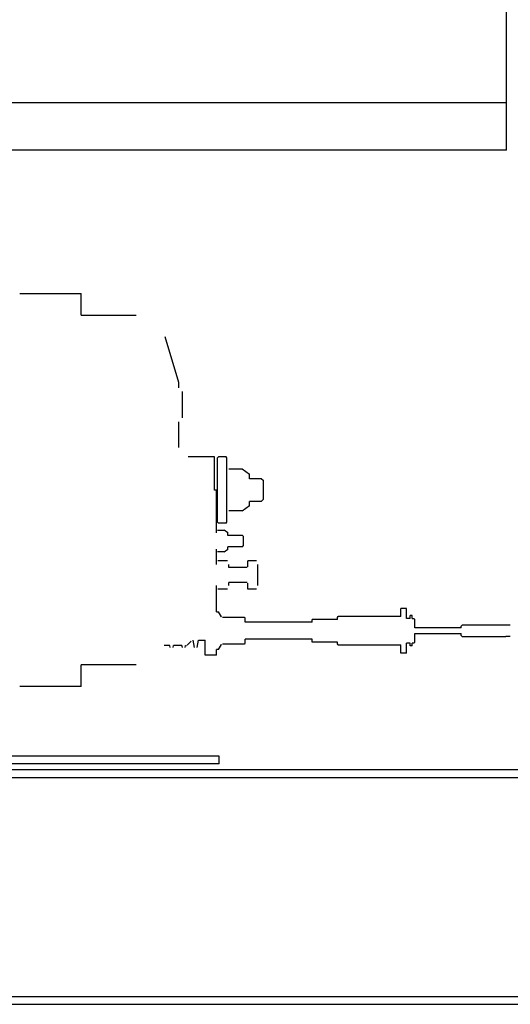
# Model space of a CAD drawing. Header units: millimetres. Extents: x -8838 to 31257, y -6224 to 3754.
# Tile 117 of 205: x 3859 to 3885, y -4956 to -4903. Entities that reach past the tile are written whole.
import ezdxf

# ---------------------------------------------------------------- set-up
doc = ezdxf.new("R2010")
doc.units = ezdxf.units.MM
doc.header["$LTSCALE"] = 10
doc.header["$MEASUREMENT"] = 0
doc.linetypes.add('rzut 2 pietra$0$ArchiTECH.PC Solid Line Type', pattern=[0])
doc.linetypes.add('SUFIT_2 PIETRO$0$ArchiTECH.PC Solid Line Type', pattern=[0])
doc.layers.add('IS_ARCH', color=254, linetype='CONTINUOUS', lineweight=18)
doc.layers.add('SUFIT_2 PIETRO$0$WINDA', color=254, linetype='CONTINUOUS')

msp = doc.modelspace()

# ---------------------------------------------------------------- linework, layer by layer
at = {"layer": 'IS_ARCH', "linetype": 'rzut 2 pietra$0$ArchiTECH.PC Solid Line Type'}
for p, q in [((3884.798, -4910.39), (3884.798, -4887.89)), ((3884.798, -4910.39), (3884.798, -4887.89)), ((3884.798, -4910.39), (3884.798, -4887.89)), ((3884.798, -4907.89), (3734.798, -4907.89)), ((3884.798, -4907.89), (3734.798, -4907.89)), ((3884.798, -4907.89), (3734.798, -4907.89)), ((3884.798, -4910.39), (3732.298, -4910.39)), ((3884.798, -4910.39), (3732.298, -4910.39)), ((3884.798, -4910.39), (3732.298, -4910.39)), ((3859.048, -4917.993), (3862.296, -4917.993)), ((3859.048, -4917.993), (3862.296, -4917.993)), ((3859.048, -4917.993), (3862.296, -4917.993)), ((3862.296, -4919.143), (3862.296, -4917.993)), ((3862.296, -4919.143), (3862.296, -4917.993)), ((3862.296, -4919.143), (3862.296, -4917.993)), ((3862.296, -4919.143), (3865.203, -4919.143)), ((3862.296, -4919.143), (3865.203, -4919.143)), ((3862.296, -4919.143), (3865.203, -4919.143)), ((3867.459, -4922.693), (3866.736, -4920.283)), ((3867.459, -4922.693), (3866.736, -4920.283)), ((3867.459, -4922.693), (3866.736, -4920.283)), ((3867.459, -4922.979), (3867.459, -4922.693)), ((3867.459, -4922.979), (3867.459, -4922.693)), ((3867.459, -4922.979), (3867.459, -4922.693)), ((3867.659, -4924.579), (3867.659, -4923.179)), ((3867.659, -4924.579), (3867.659, -4923.179)), ((3867.659, -4924.579), (3867.659, -4923.179)), ((3867.459, -4926.143), (3867.459, -4924.779)), ((3867.459, -4926.143), (3867.459, -4924.779)), ((3867.459, -4926.143), (3867.459, -4924.779)), ((3869.359, -4926.643), (3867.959, -4926.643)), ((3869.359, -4926.643), (3867.959, -4926.643)), ((3869.359, -4926.643), (3867.959, -4926.643)), ((3869.359, -4927.743), (3869.359, -4926.643)), ((3869.359, -4927.743), (3869.359, -4926.643)), ((3869.359, -4927.743), (3869.359, -4926.643)), ((3869.512, -4926.693), (3869.562, -4926.643)), ((3869.512, -4926.693), (3869.562, -4926.643)), ((3869.512, -4926.693), (3869.562, -4926.643)), ((3869.512, -4930.093), (3869.512, -4926.693)), ((3869.512, -4930.093), (3869.512, -4926.693)), ((3869.512, -4930.093), (3869.512, -4926.693)), ((3869.962, -4926.643), (3869.562, -4926.643)), ((3869.962, -4926.643), (3869.562, -4926.643)), ((3869.962, -4926.643), (3869.562, -4926.643)), ((3870.012, -4926.693), (3869.962, -4926.643)), ((3870.012, -4926.693), (3869.962, -4926.643)), ((3870.012, -4926.693), (3869.962, -4926.643)), ((3870.012, -4930.093), (3870.012, -4926.693)), ((3870.012, -4930.093), (3870.012, -4926.693)), ((3870.012, -4930.093), (3870.012, -4926.693)), ((3869.359, -4928.393), (3869.359, -4927.743)), ((3869.359, -4928.393), (3869.359, -4927.743)), ((3869.359, -4928.393), (3869.359, -4927.743)), ((3870.809, -4927.296), (3870.114, -4927.296)), ((3870.809, -4927.296), (3870.114, -4927.296)), ((3870.809, -4927.296), (3870.114, -4927.296)), ((3871.212, -4927.57), (3870.809, -4927.296)), ((3871.212, -4927.57), (3870.809, -4927.296)), ((3871.212, -4927.57), (3870.809, -4927.296)), ((3871.212, -4927.793), (3871.212, -4927.57)), ((3871.212, -4927.793), (3871.212, -4927.57)), ((3871.212, -4927.793), (3871.212, -4927.57)), ((3871.821, -4927.793), (3871.212, -4927.793)), ((3871.821, -4927.793), (3871.212, -4927.793)), ((3871.821, -4927.793), (3871.212, -4927.793)), ((3871.941, -4927.913), (3871.821, -4927.793)), ((3871.941, -4927.913), (3871.821, -4927.793)), ((3871.941, -4927.913), (3871.821, -4927.793)), ((3871.941, -4928.873), (3871.941, -4927.913)), ((3871.941, -4928.873), (3871.941, -4927.913)), ((3871.941, -4928.873), (3871.941, -4927.913)), ((3869.462, -4928.393), (3869.359, -4928.393)), ((3869.462, -4928.393), (3869.359, -4928.393)), ((3869.462, -4928.393), (3869.359, -4928.393)), ((3869.462, -4930.659), (3869.462, -4928.393)), ((3869.462, -4930.659), (3869.462, -4928.393)), ((3869.462, -4930.659), (3869.462, -4928.393)), ((3870.809, -4929.489), (3871.212, -4929.215)), ((3870.809, -4929.489), (3871.212, -4929.215)), ((3870.809, -4929.489), (3871.212, -4929.215)), ((3871.821, -4928.993), (3871.212, -4928.993)), ((3871.212, -4929.215), (3871.212, -4928.993)), ((3871.821, -4928.993), (3871.212, -4928.993)), ((3871.212, -4929.215), (3871.212, -4928.993)), ((3871.212, -4929.215), (3871.212, -4928.993)), ((3871.821, -4928.993), (3871.212, -4928.993)), ((3871.821, -4928.993), (3871.941, -4928.873)), ((3871.821, -4928.993), (3871.941, -4928.873)), ((3871.821, -4928.993), (3871.941, -4928.873)), ((3870.809, -4929.489), (3870.114, -4929.489)), ((3870.809, -4929.489), (3870.114, -4929.489)), ((3870.809, -4929.489), (3870.114, -4929.489)), ((3869.562, -4930.143), (3869.512, -4930.093)), ((3869.562, -4930.143), (3869.512, -4930.093)), ((3869.562, -4930.143), (3869.512, -4930.093)), ((3869.962, -4930.143), (3869.562, -4930.143)), ((3869.962, -4930.143), (3869.562, -4930.143)), ((3869.962, -4930.143), (3869.562, -4930.143)), ((3869.962, -4930.143), (3870.012, -4930.093)), ((3869.962, -4930.143), (3870.012, -4930.093)), ((3869.962, -4930.143), (3870.012, -4930.093)), ((3869.515, -4930.515), (3869.858, -4930.515)), ((3869.515, -4930.515), (3869.858, -4930.515)), ((3869.515, -4930.515), (3869.858, -4930.515)), ((3870.062, -4930.659), (3869.858, -4930.515)), ((3870.062, -4930.659), (3869.858, -4930.515)), ((3870.062, -4930.659), (3869.858, -4930.515)), ((3870.062, -4930.793), (3870.062, -4930.659)), ((3870.062, -4930.793), (3870.062, -4930.659)), ((3870.062, -4930.793), (3870.062, -4930.659)), ((3870.828, -4930.793), (3870.062, -4930.793)), ((3870.828, -4930.793), (3870.062, -4930.793)), ((3870.828, -4930.793), (3870.062, -4930.793)), ((3870.888, -4930.853), (3870.828, -4930.793)), ((3870.888, -4930.853), (3870.828, -4930.793)), ((3870.888, -4930.853), (3870.828, -4930.793)), ((3870.888, -4931.333), (3870.888, -4930.853)), ((3870.888, -4931.333), (3870.888, -4930.853)), ((3870.888, -4931.333), (3870.888, -4930.853)), ((3870.828, -4931.393), (3870.062, -4931.393)), ((3870.062, -4931.526), (3870.062, -4931.393)), ((3870.828, -4931.393), (3870.062, -4931.393)), ((3870.062, -4931.526), (3870.062, -4931.393)), ((3870.062, -4931.526), (3870.062, -4931.393)), ((3870.828, -4931.393), (3870.062, -4931.393)), ((3870.828, -4931.393), (3870.888, -4931.333)), ((3870.828, -4931.393), (3870.888, -4931.333)), ((3870.828, -4931.393), (3870.888, -4931.333)), ((3869.462, -4932.33), (3869.462, -4931.526)), ((3869.462, -4932.33), (3869.462, -4931.526)), ((3869.462, -4932.33), (3869.462, -4931.526)), ((3869.858, -4931.67), (3869.515, -4931.67)), ((3869.858, -4931.67), (3869.515, -4931.67)), ((3869.858, -4931.67), (3869.515, -4931.67)), ((3869.858, -4931.67), (3870.062, -4931.526)), ((3869.858, -4931.67), (3870.062, -4931.526)), ((3869.858, -4931.67), (3870.062, -4931.526)), ((3870.042, -4932.142), (3869.532, -4932.142)), ((3870.042, -4932.142), (3869.532, -4932.142)), ((3870.042, -4932.142), (3869.532, -4932.142)), ((3870.112, -4932.493), (3870.112, -4932.33)), ((3870.112, -4932.493), (3870.112, -4932.33)), ((3870.112, -4932.493), (3870.112, -4932.33)), ((3871.572, -4932.142), (3871.112, -4932.142)), ((3871.112, -4932.453), (3871.112, -4932.142)), ((3871.572, -4932.142), (3871.112, -4932.142)), ((3871.112, -4932.453), (3871.112, -4932.142)), ((3871.112, -4932.453), (3871.112, -4932.142)), ((3871.572, -4932.142), (3871.112, -4932.142)), ((3871.642, -4933.455), (3871.642, -4932.33)), ((3871.642, -4933.455), (3871.642, -4932.33)), ((3871.642, -4933.455), (3871.642, -4932.33)), ((3871.072, -4932.493), (3870.112, -4932.493)), ((3871.072, -4932.493), (3870.112, -4932.493)), ((3871.072, -4932.493), (3870.112, -4932.493)), ((3869.462, -4934.843), (3869.462, -4933.455)), ((3869.462, -4934.843), (3869.462, -4933.455)), ((3869.462, -4934.843), (3869.462, -4933.455)), ((3870.112, -4933.455), (3870.112, -4933.293)), ((3871.072, -4933.293), (3870.112, -4933.293)), ((3870.112, -4933.455), (3870.112, -4933.293)), ((3871.072, -4933.293), (3870.112, -4933.293)), ((3871.072, -4933.293), (3870.112, -4933.293)), ((3870.112, -4933.455), (3870.112, -4933.293)), ((3871.112, -4933.643), (3871.112, -4933.333)), ((3871.112, -4933.643), (3871.112, -4933.333)), ((3871.112, -4933.643), (3871.112, -4933.333)), ((3870.042, -4933.643), (3869.532, -4933.643)), ((3870.042, -4933.643), (3869.532, -4933.643)), ((3870.042, -4933.643), (3869.532, -4933.643)), ((3871.572, -4933.643), (3871.112, -4933.643)), ((3871.572, -4933.643), (3871.112, -4933.643)), ((3871.572, -4933.643), (3871.112, -4933.643)), ((3869.462, -4934.843), (3869.559, -4934.843)), ((3869.462, -4934.843), (3869.559, -4934.843)), ((3869.462, -4934.843), (3869.559, -4934.843)), ((3869.715, -4935.113), (3869.559, -4934.843)), ((3869.715, -4935.113), (3869.559, -4934.843)), ((3869.715, -4935.113), (3869.559, -4934.843)), ((3879.501, -4934.658), (3879.201, -4934.658)), ((3879.201, -4935.093), (3879.201, -4934.658)), ((3879.501, -4934.658), (3879.201, -4934.658)), ((3879.201, -4935.093), (3879.201, -4934.658)), ((3879.201, -4935.093), (3879.201, -4934.658)), ((3879.501, -4934.658), (3879.201, -4934.658)), ((3879.501, -4935.193), (3879.501, -4934.658)), ((3879.501, -4935.193), (3879.501, -4934.658)), ((3879.501, -4935.193), (3879.501, -4934.658)), ((3879.811, -4935.043), (3879.701, -4935.043)), ((3879.701, -4935.193), (3879.701, -4935.043)), ((3879.811, -4935.043), (3879.701, -4935.043)), ((3879.701, -4935.193), (3879.701, -4935.043)), ((3879.701, -4935.193), (3879.701, -4935.043)), ((3879.811, -4935.043), (3879.701, -4935.043)), ((3879.811, -4935.193), (3879.811, -4935.043)), ((3879.811, -4935.193), (3879.811, -4935.043)), ((3879.811, -4935.193), (3879.811, -4935.043)), ((3870.947, -4935.143), (3869.767, -4935.143)), ((3870.947, -4935.143), (3869.767, -4935.143)), ((3870.947, -4935.143), (3869.767, -4935.143)), ((3870.967, -4935.163), (3870.947, -4935.143)), ((3870.967, -4935.163), (3870.947, -4935.143)), ((3870.967, -4935.163), (3870.947, -4935.143)), ((3870.967, -4935.353), (3870.967, -4935.163)), ((3870.967, -4935.353), (3870.967, -4935.163)), ((3870.967, -4935.353), (3870.967, -4935.163)), ((3870.967, -4935.393), (3870.967, -4935.353)), ((3870.967, -4935.393), (3870.967, -4935.353)), ((3870.967, -4935.393), (3870.967, -4935.353)), ((3874.522, -4935.393), (3870.967, -4935.393)), ((3874.522, -4935.393), (3870.967, -4935.393)), ((3874.522, -4935.393), (3870.967, -4935.393)), ((3874.522, -4935.393), (3874.522, -4935.243)), ((3875.851, -4935.243), (3874.522, -4935.243)), ((3874.522, -4935.393), (3874.522, -4935.243)), ((3875.851, -4935.243), (3874.522, -4935.243)), ((3875.851, -4935.243), (3874.522, -4935.243)), ((3874.522, -4935.393), (3874.522, -4935.243)), ((3875.851, -4935.143), (3875.901, -4935.093)), ((3875.851, -4935.143), (3875.901, -4935.093)), ((3875.851, -4935.143), (3875.901, -4935.093)), ((3875.851, -4935.243), (3875.851, -4935.143)), ((3875.851, -4935.243), (3875.851, -4935.143)), ((3875.851, -4935.243), (3875.851, -4935.143)), ((3879.201, -4935.093), (3875.901, -4935.093)), ((3879.201, -4935.093), (3875.901, -4935.093)), ((3879.201, -4935.093), (3875.901, -4935.093)), ((3879.701, -4935.193), (3879.501, -4935.193)), ((3879.701, -4935.193), (3879.501, -4935.193)), ((3879.701, -4935.193), (3879.501, -4935.193)), ((3879.811, -4935.193), (3879.901, -4935.193)), ((3879.811, -4935.193), (3879.901, -4935.193)), ((3879.811, -4935.193), (3879.901, -4935.193)), ((3879.951, -4935.243), (3879.901, -4935.193)), ((3879.951, -4935.243), (3879.901, -4935.193)), ((3879.951, -4935.243), (3879.901, -4935.193)), ((3879.951, -4935.493), (3879.951, -4935.243)), ((3879.951, -4935.493), (3879.951, -4935.243)), ((3879.951, -4935.493), (3879.951, -4935.243)), ((3879.951, -4935.693), (3879.951, -4935.493)), ((3879.951, -4935.693), (3879.951, -4935.493)), ((3879.951, -4935.693), (3879.951, -4935.493)), ((3882.4, -4935.593), (3882.45, -4935.543)), ((3882.4, -4935.593), (3882.45, -4935.543)), ((3882.4, -4935.593), (3882.45, -4935.543)), ((3885, -4935.543), (3882.45, -4935.543)), ((3885, -4935.543), (3882.45, -4935.543)), ((3885, -4935.543), (3882.45, -4935.543)), ((3882.4, -4935.693), (3879.951, -4935.693)), ((3882.4, -4935.693), (3879.951, -4935.693)), ((3882.4, -4935.693), (3879.951, -4935.693)), ((3879.951, -4936.193), (3879.951, -4935.993)), ((3879.951, -4935.993), (3882.4, -4935.993)), ((3879.951, -4936.193), (3879.951, -4935.993)), ((3879.951, -4935.993), (3882.4, -4935.993)), ((3879.951, -4935.993), (3882.4, -4935.993)), ((3879.951, -4936.193), (3879.951, -4935.993)), ((3882.4, -4935.693), (3882.4, -4935.593)), ((3882.4, -4935.693), (3882.4, -4935.593)), ((3882.4, -4935.693), (3882.4, -4935.593)), ((3882.4, -4936.008), (3882.4, -4935.993)), ((3882.4, -4936.008), (3882.4, -4935.993)), ((3882.4, -4936.008), (3882.4, -4935.993)), ((3882.4, -4936.093), (3882.4, -4936.008)), ((3882.4, -4936.093), (3882.4, -4936.008)), ((3882.4, -4936.093), (3882.4, -4936.008)), ((3867.909, -4936.6), (3868.12, -4936.389)), ((3867.909, -4936.6), (3868.12, -4936.389)), ((3867.909, -4936.6), (3868.12, -4936.389)), ((3868.294, -4936.731), (3868.223, -4936.343)), ((3868.294, -4936.731), (3868.223, -4936.343)), ((3868.294, -4936.731), (3868.223, -4936.343)), ((3868.441, -4936.731), (3868.512, -4936.343)), ((3868.441, -4936.731), (3868.512, -4936.343)), ((3868.441, -4936.731), (3868.512, -4936.343)), ((3868.512, -4936.343), (3868.862, -4936.343)), ((3868.512, -4936.343), (3868.862, -4936.343)), ((3868.512, -4936.343), (3868.862, -4936.343)), ((3868.862, -4937.143), (3868.862, -4936.343)), ((3868.862, -4937.143), (3868.862, -4936.343)), ((3868.862, -4937.143), (3868.862, -4936.343)), ((3869.559, -4936.843), (3869.715, -4936.573)), ((3869.559, -4936.843), (3869.715, -4936.573)), ((3869.559, -4936.843), (3869.715, -4936.573)), ((3869.767, -4936.543), (3870.947, -4936.543)), ((3869.767, -4936.543), (3870.947, -4936.543)), ((3869.767, -4936.543), (3870.947, -4936.543)), ((3870.947, -4936.543), (3870.967, -4936.523)), ((3870.947, -4936.543), (3870.967, -4936.523)), ((3870.947, -4936.543), (3870.967, -4936.523)), ((3870.967, -4936.333), (3870.967, -4936.293)), ((3874.522, -4936.293), (3870.967, -4936.293)), ((3870.967, -4936.333), (3870.967, -4936.293)), ((3874.522, -4936.293), (3870.967, -4936.293)), ((3874.522, -4936.293), (3870.967, -4936.293)), ((3870.967, -4936.333), (3870.967, -4936.293)), ((3870.967, -4936.523), (3870.967, -4936.333)), ((3870.967, -4936.523), (3870.967, -4936.333)), ((3870.967, -4936.523), (3870.967, -4936.333)), ((3874.522, -4936.443), (3874.522, -4936.293)), ((3874.522, -4936.443), (3874.522, -4936.293)), ((3874.522, -4936.443), (3874.522, -4936.293)), ((3875.851, -4936.443), (3874.522, -4936.443)), ((3875.851, -4936.443), (3874.522, -4936.443)), ((3875.851, -4936.443), (3874.522, -4936.443)), ((3875.851, -4936.543), (3875.851, -4936.443)), ((3875.851, -4936.543), (3875.851, -4936.443)), ((3875.851, -4936.543), (3875.851, -4936.443)), ((3875.901, -4936.593), (3875.851, -4936.543)), ((3875.901, -4936.593), (3875.851, -4936.543)), ((3875.901, -4936.593), (3875.851, -4936.543)), ((3875.901, -4936.593), (3879.201, -4936.593)), ((3875.901, -4936.593), (3879.201, -4936.593)), ((3875.901, -4936.593), (3879.201, -4936.593)), ((3879.201, -4937.028), (3879.201, -4936.593)), ((3879.201, -4937.028), (3879.201, -4936.593)), ((3879.201, -4937.028), (3879.201, -4936.593)), ((3879.701, -4936.493), (3879.501, -4936.493)), ((3879.501, -4937.028), (3879.501, -4936.493)), ((3879.701, -4936.493), (3879.501, -4936.493)), ((3879.501, -4937.028), (3879.501, -4936.493)), ((3879.501, -4937.028), (3879.501, -4936.493)), ((3879.701, -4936.493), (3879.501, -4936.493)), ((3879.701, -4936.643), (3879.701, -4936.493)), ((3879.701, -4936.643), (3879.701, -4936.493)), ((3879.701, -4936.643), (3879.701, -4936.493)), ((3879.811, -4936.643), (3879.811, -4936.493)), ((3879.901, -4936.493), (3879.811, -4936.493)), ((3879.811, -4936.643), (3879.811, -4936.493)), ((3879.901, -4936.493), (3879.811, -4936.493)), ((3879.901, -4936.493), (3879.811, -4936.493)), ((3879.811, -4936.643), (3879.811, -4936.493)), ((3879.901, -4936.493), (3879.951, -4936.443)), ((3879.901, -4936.493), (3879.951, -4936.443)), ((3879.901, -4936.493), (3879.951, -4936.443)), ((3879.951, -4936.443), (3879.951, -4936.193)), ((3879.951, -4936.443), (3879.951, -4936.193)), ((3879.951, -4936.443), (3879.951, -4936.193)), ((3882.45, -4936.143), (3882.4, -4936.093)), ((3882.45, -4936.143), (3882.4, -4936.093)), ((3882.45, -4936.143), (3882.4, -4936.093)), ((3882.45, -4936.143), (3884.756, -4936.143)), ((3882.45, -4936.143), (3884.756, -4936.143)), ((3882.45, -4936.143), (3884.756, -4936.143)), ((3885, -4936.143), (3884.756, -4936.143)), ((3885, -4936.143), (3884.756, -4936.143)), ((3885, -4936.143), (3884.756, -4936.143)), ((3866.993, -4936.618), (3866.696, -4936.618)), ((3866.993, -4936.618), (3866.696, -4936.618)), ((3866.993, -4936.618), (3866.696, -4936.618)), ((3867.014, -4936.731), (3866.993, -4936.618)), ((3867.014, -4936.731), (3866.993, -4936.618)), ((3867.014, -4936.731), (3866.993, -4936.618)), ((3867.161, -4936.731), (3867.182, -4936.618)), ((3867.161, -4936.731), (3867.182, -4936.618)), ((3867.161, -4936.731), (3867.182, -4936.618)), ((3867.633, -4936.618), (3867.182, -4936.618)), ((3867.633, -4936.618), (3867.182, -4936.618)), ((3867.633, -4936.618), (3867.182, -4936.618)), ((3867.654, -4936.731), (3867.633, -4936.618)), ((3867.654, -4936.731), (3867.633, -4936.618)), ((3867.654, -4936.731), (3867.633, -4936.618)), ((3867.801, -4936.731), (3867.822, -4936.618)), ((3867.801, -4936.731), (3867.822, -4936.618)), ((3867.801, -4936.731), (3867.822, -4936.618)), ((3867.822, -4936.618), (3867.867, -4936.618)), ((3867.822, -4936.618), (3867.867, -4936.618)), ((3867.822, -4936.618), (3867.867, -4936.618)), ((3869.559, -4936.843), (3869.462, -4936.843)), ((3869.462, -4937.143), (3869.462, -4936.843)), ((3869.559, -4936.843), (3869.462, -4936.843)), ((3869.462, -4937.143), (3869.462, -4936.843)), ((3869.462, -4937.143), (3869.462, -4936.843)), ((3869.559, -4936.843), (3869.462, -4936.843)), ((3879.501, -4937.028), (3879.201, -4937.028)), ((3879.501, -4937.028), (3879.201, -4937.028)), ((3879.501, -4937.028), (3879.201, -4937.028)), ((3879.811, -4936.643), (3879.701, -4936.643)), ((3879.811, -4936.643), (3879.701, -4936.643)), ((3879.811, -4936.643), (3879.701, -4936.643)), ((3865.203, -4937.643), (3862.296, -4937.643)), ((3862.296, -4938.793), (3862.296, -4937.643)), ((3865.203, -4937.643), (3862.296, -4937.643)), ((3862.296, -4938.793), (3862.296, -4937.643)), ((3862.296, -4938.793), (3862.296, -4937.643)), ((3865.203, -4937.643), (3862.296, -4937.643)), ((3869.462, -4937.143), (3868.862, -4937.143)), ((3869.462, -4937.143), (3868.862, -4937.143)), ((3869.462, -4937.143), (3868.862, -4937.143)), ((3862.296, -4938.793), (3859.048, -4938.793)), ((3862.296, -4938.793), (3859.048, -4938.793)), ((3862.296, -4938.793), (3859.048, -4938.793)), ((3869.598, -4942.49), (3850.149, -4942.49)), ((3869.598, -4942.49), (3850.149, -4942.49)), ((3869.598, -4942.49), (3850.149, -4942.49)), ((3869.598, -4942.89), (3869.598, -4942.49)), ((3869.598, -4942.89), (3869.598, -4942.49)), ((3869.598, -4942.89), (3869.598, -4942.49)), ((3905.298, -4943.21), (3715.298, -4943.21)), ((3905.298, -4943.21), (3715.298, -4943.21)), ((3905.298, -4943.21), (3715.298, -4943.21)), ((3905.298, -4943.21), (3715.298, -4943.21)), ((3869.598, -4942.89), (3789.598, -4942.89)), ((3869.598, -4942.89), (3789.598, -4942.89)), ((3869.598, -4942.89), (3789.598, -4942.89)), ((3905.298, -4943.624), (3715.428, -4943.624)), ((3703.298, -4955.21), (3917.298, -4955.21)), ((3703.428, -4955.624), (3917.298, -4955.624))]:
    msp.add_line(p, q, dxfattribs=at)
at = {"layer": 'SUFIT_2 PIETRO$0$WINDA', "linetype": 'SUFIT_2 PIETRO$0$ArchiTECH.PC Solid Line Type'}
for p, q in [((3884.798, -4910.39), (3884.798, -4887.89)), ((3884.798, -4910.39), (3884.798, -4887.89)), ((3884.798, -4910.39), (3884.798, -4887.89)), ((3884.798, -4907.89), (3734.798, -4907.89)), ((3884.798, -4907.89), (3734.798, -4907.89)), ((3884.798, -4907.89), (3734.798, -4907.89)), ((3884.798, -4910.39), (3732.298, -4910.39)), ((3884.798, -4910.39), (3732.298, -4910.39)), ((3884.798, -4910.39), (3732.298, -4910.39)), ((3859.048, -4917.993), (3862.296, -4917.993)), ((3859.048, -4917.993), (3862.296, -4917.993)), ((3859.048, -4917.993), (3862.296, -4917.993)), ((3862.296, -4919.143), (3862.296, -4917.993)), ((3862.296, -4919.143), (3862.296, -4917.993)), ((3862.296, -4919.143), (3862.296, -4917.993)), ((3862.296, -4919.143), (3865.203, -4919.143)), ((3862.296, -4919.143), (3865.203, -4919.143)), ((3862.296, -4919.143), (3865.203, -4919.143)), ((3867.459, -4922.693), (3866.736, -4920.283)), ((3867.459, -4922.693), (3866.736, -4920.283)), ((3867.459, -4922.693), (3866.736, -4920.283)), ((3867.459, -4922.979), (3867.459, -4922.693)), ((3867.459, -4922.979), (3867.459, -4922.693)), ((3867.459, -4922.979), (3867.459, -4922.693)), ((3867.659, -4924.579), (3867.659, -4923.179)), ((3867.659, -4924.579), (3867.659, -4923.179)), ((3867.659, -4924.579), (3867.659, -4923.179)), ((3867.459, -4926.143), (3867.459, -4924.779)), ((3867.459, -4926.143), (3867.459, -4924.779)), ((3867.459, -4926.143), (3867.459, -4924.779)), ((3869.359, -4926.643), (3867.959, -4926.643)), ((3869.359, -4926.643), (3867.959, -4926.643)), ((3869.359, -4926.643), (3867.959, -4926.643)), ((3869.359, -4927.743), (3869.359, -4926.643)), ((3869.359, -4927.743), (3869.359, -4926.643)), ((3869.359, -4927.743), (3869.359, -4926.643)), ((3869.512, -4926.693), (3869.562, -4926.643)), ((3869.512, -4926.693), (3869.562, -4926.643)), ((3869.512, -4926.693), (3869.562, -4926.643)), ((3869.512, -4930.093), (3869.512, -4926.693)), ((3869.512, -4930.093), (3869.512, -4926.693)), ((3869.512, -4930.093), (3869.512, -4926.693)), ((3869.962, -4926.643), (3869.562, -4926.643)), ((3869.962, -4926.643), (3869.562, -4926.643)), ((3869.962, -4926.643), (3869.562, -4926.643)), ((3870.012, -4926.693), (3869.962, -4926.643)), ((3870.012, -4926.693), (3869.962, -4926.643)), ((3870.012, -4926.693), (3869.962, -4926.643)), ((3870.012, -4930.093), (3870.012, -4926.693)), ((3870.012, -4930.093), (3870.012, -4926.693)), ((3870.012, -4930.093), (3870.012, -4926.693)), ((3869.359, -4928.393), (3869.359, -4927.743)), ((3869.359, -4928.393), (3869.359, -4927.743)), ((3869.359, -4928.393), (3869.359, -4927.743)), ((3870.809, -4927.296), (3870.114, -4927.296)), ((3870.809, -4927.296), (3870.114, -4927.296)), ((3870.809, -4927.296), (3870.114, -4927.296)), ((3871.212, -4927.57), (3870.809, -4927.296)), ((3871.212, -4927.57), (3870.809, -4927.296)), ((3871.212, -4927.57), (3870.809, -4927.296)), ((3871.212, -4927.793), (3871.212, -4927.57)), ((3871.212, -4927.793), (3871.212, -4927.57)), ((3871.212, -4927.793), (3871.212, -4927.57)), ((3871.821, -4927.793), (3871.212, -4927.793)), ((3871.821, -4927.793), (3871.212, -4927.793)), ((3871.821, -4927.793), (3871.212, -4927.793)), ((3871.941, -4927.913), (3871.821, -4927.793)), ((3871.941, -4927.913), (3871.821, -4927.793)), ((3871.941, -4927.913), (3871.821, -4927.793)), ((3871.941, -4928.873), (3871.941, -4927.913)), ((3871.941, -4928.873), (3871.941, -4927.913)), ((3871.941, -4928.873), (3871.941, -4927.913)), ((3869.462, -4928.393), (3869.359, -4928.393)), ((3869.462, -4928.393), (3869.359, -4928.393)), ((3869.462, -4928.393), (3869.359, -4928.393)), ((3869.462, -4930.659), (3869.462, -4928.393)), ((3869.462, -4930.659), (3869.462, -4928.393)), ((3869.462, -4930.659), (3869.462, -4928.393)), ((3870.809, -4929.489), (3871.212, -4929.215)), ((3870.809, -4929.489), (3871.212, -4929.215)), ((3870.809, -4929.489), (3871.212, -4929.215)), ((3871.821, -4928.993), (3871.212, -4928.993)), ((3871.212, -4929.215), (3871.212, -4928.993)), ((3871.212, -4929.215), (3871.212, -4928.993)), ((3871.821, -4928.993), (3871.212, -4928.993)), ((3871.212, -4929.215), (3871.212, -4928.993)), ((3871.821, -4928.993), (3871.212, -4928.993)), ((3871.821, -4928.993), (3871.941, -4928.873)), ((3871.821, -4928.993), (3871.941, -4928.873)), ((3871.821, -4928.993), (3871.941, -4928.873)), ((3870.809, -4929.489), (3870.114, -4929.489)), ((3870.809, -4929.489), (3870.114, -4929.489)), ((3870.809, -4929.489), (3870.114, -4929.489)), ((3869.562, -4930.143), (3869.512, -4930.093)), ((3869.562, -4930.143), (3869.512, -4930.093)), ((3869.562, -4930.143), (3869.512, -4930.093)), ((3869.962, -4930.143), (3869.562, -4930.143)), ((3869.962, -4930.143), (3869.562, -4930.143)), ((3869.962, -4930.143), (3869.562, -4930.143)), ((3869.962, -4930.143), (3870.012, -4930.093)), ((3869.962, -4930.143), (3870.012, -4930.093)), ((3869.962, -4930.143), (3870.012, -4930.093)), ((3869.515, -4930.515), (3869.858, -4930.515)), ((3869.515, -4930.515), (3869.858, -4930.515)), ((3869.515, -4930.515), (3869.858, -4930.515)), ((3870.062, -4930.659), (3869.858, -4930.515)), ((3870.062, -4930.659), (3869.858, -4930.515)), ((3870.062, -4930.659), (3869.858, -4930.515)), ((3870.062, -4930.793), (3870.062, -4930.659)), ((3870.062, -4930.793), (3870.062, -4930.659)), ((3870.062, -4930.793), (3870.062, -4930.659)), ((3870.828, -4930.793), (3870.062, -4930.793)), ((3870.828, -4930.793), (3870.062, -4930.793)), ((3870.828, -4930.793), (3870.062, -4930.793)), ((3870.888, -4930.853), (3870.828, -4930.793)), ((3870.888, -4930.853), (3870.828, -4930.793)), ((3870.888, -4930.853), (3870.828, -4930.793)), ((3870.888, -4931.333), (3870.888, -4930.853)), ((3870.888, -4931.333), (3870.888, -4930.853)), ((3870.888, -4931.333), (3870.888, -4930.853)), ((3870.828, -4931.393), (3870.062, -4931.393)), ((3870.062, -4931.526), (3870.062, -4931.393)), ((3870.062, -4931.526), (3870.062, -4931.393)), ((3870.828, -4931.393), (3870.062, -4931.393)), ((3870.062, -4931.526), (3870.062, -4931.393)), ((3870.828, -4931.393), (3870.062, -4931.393)), ((3870.828, -4931.393), (3870.888, -4931.333)), ((3870.828, -4931.393), (3870.888, -4931.333)), ((3870.828, -4931.393), (3870.888, -4931.333)), ((3869.462, -4932.33), (3869.462, -4931.526)), ((3869.462, -4932.33), (3869.462, -4931.526)), ((3869.462, -4932.33), (3869.462, -4931.526)), ((3869.858, -4931.67), (3869.515, -4931.67)), ((3869.858, -4931.67), (3869.515, -4931.67)), ((3869.858, -4931.67), (3869.515, -4931.67)), ((3869.858, -4931.67), (3870.062, -4931.526)), ((3869.858, -4931.67), (3870.062, -4931.526)), ((3869.858, -4931.67), (3870.062, -4931.526)), ((3870.042, -4932.142), (3869.532, -4932.142)), ((3870.042, -4932.142), (3869.532, -4932.142)), ((3870.042, -4932.142), (3869.532, -4932.142)), ((3870.112, -4932.493), (3870.112, -4932.33)), ((3870.112, -4932.493), (3870.112, -4932.33)), ((3870.112, -4932.493), (3870.112, -4932.33)), ((3871.572, -4932.142), (3871.112, -4932.142)), ((3871.112, -4932.453), (3871.112, -4932.142)), ((3871.112, -4932.453), (3871.112, -4932.142)), ((3871.572, -4932.142), (3871.112, -4932.142)), ((3871.112, -4932.453), (3871.112, -4932.142)), ((3871.572, -4932.142), (3871.112, -4932.142)), ((3871.642, -4933.455), (3871.642, -4932.33)), ((3871.642, -4933.455), (3871.642, -4932.33)), ((3871.642, -4933.455), (3871.642, -4932.33)), ((3871.072, -4932.493), (3870.112, -4932.493)), ((3871.072, -4932.493), (3870.112, -4932.493)), ((3871.072, -4932.493), (3870.112, -4932.493)), ((3869.462, -4934.843), (3869.462, -4933.455)), ((3869.462, -4934.843), (3869.462, -4933.455)), ((3869.462, -4934.843), (3869.462, -4933.455)), ((3870.112, -4933.455), (3870.112, -4933.293)), ((3871.072, -4933.293), (3870.112, -4933.293)), ((3871.072, -4933.293), (3870.112, -4933.293)), ((3870.112, -4933.455), (3870.112, -4933.293)), ((3871.072, -4933.293), (3870.112, -4933.293)), ((3870.112, -4933.455), (3870.112, -4933.293)), ((3871.112, -4933.643), (3871.112, -4933.333)), ((3871.112, -4933.643), (3871.112, -4933.333)), ((3871.112, -4933.643), (3871.112, -4933.333)), ((3870.042, -4933.643), (3869.532, -4933.643)), ((3870.042, -4933.643), (3869.532, -4933.643)), ((3870.042, -4933.643), (3869.532, -4933.643)), ((3871.572, -4933.643), (3871.112, -4933.643)), ((3871.572, -4933.643), (3871.112, -4933.643)), ((3871.572, -4933.643), (3871.112, -4933.643)), ((3869.462, -4934.843), (3869.559, -4934.843)), ((3869.462, -4934.843), (3869.559, -4934.843)), ((3869.462, -4934.843), (3869.559, -4934.843)), ((3869.715, -4935.113), (3869.559, -4934.843)), ((3869.715, -4935.113), (3869.559, -4934.843)), ((3869.715, -4935.113), (3869.559, -4934.843)), ((3879.501, -4934.658), (3879.201, -4934.658)), ((3879.201, -4935.093), (3879.201, -4934.658)), ((3879.201, -4935.093), (3879.201, -4934.658)), ((3879.501, -4934.658), (3879.201, -4934.658)), ((3879.201, -4935.093), (3879.201, -4934.658)), ((3879.501, -4934.658), (3879.201, -4934.658)), ((3879.501, -4935.193), (3879.501, -4934.658)), ((3879.501, -4935.193), (3879.501, -4934.658)), ((3879.501, -4935.193), (3879.501, -4934.658)), ((3879.811, -4935.043), (3879.701, -4935.043)), ((3879.701, -4935.193), (3879.701, -4935.043)), ((3879.701, -4935.193), (3879.701, -4935.043)), ((3879.811, -4935.043), (3879.701, -4935.043)), ((3879.701, -4935.193), (3879.701, -4935.043)), ((3879.811, -4935.043), (3879.701, -4935.043)), ((3879.811, -4935.193), (3879.811, -4935.043)), ((3879.811, -4935.193), (3879.811, -4935.043)), ((3879.811, -4935.193), (3879.811, -4935.043)), ((3870.947, -4935.143), (3869.767, -4935.143)), ((3870.947, -4935.143), (3869.767, -4935.143)), ((3870.947, -4935.143), (3869.767, -4935.143)), ((3870.967, -4935.163), (3870.947, -4935.143)), ((3870.967, -4935.163), (3870.947, -4935.143)), ((3870.967, -4935.163), (3870.947, -4935.143)), ((3870.967, -4935.353), (3870.967, -4935.163)), ((3870.967, -4935.353), (3870.967, -4935.163)), ((3870.967, -4935.353), (3870.967, -4935.163)), ((3870.967, -4935.393), (3870.967, -4935.353)), ((3870.967, -4935.393), (3870.967, -4935.353)), ((3870.967, -4935.393), (3870.967, -4935.353)), ((3874.522, -4935.393), (3870.967, -4935.393)), ((3874.522, -4935.393), (3870.967, -4935.393)), ((3874.522, -4935.393), (3870.967, -4935.393)), ((3874.522, -4935.393), (3874.522, -4935.243)), ((3875.851, -4935.243), (3874.522, -4935.243)), ((3875.851, -4935.243), (3874.522, -4935.243)), ((3874.522, -4935.393), (3874.522, -4935.243)), ((3875.851, -4935.243), (3874.522, -4935.243)), ((3874.522, -4935.393), (3874.522, -4935.243)), ((3875.851, -4935.143), (3875.901, -4935.093)), ((3875.851, -4935.143), (3875.901, -4935.093)), ((3875.851, -4935.143), (3875.901, -4935.093)), ((3875.851, -4935.243), (3875.851, -4935.143)), ((3875.851, -4935.243), (3875.851, -4935.143)), ((3875.851, -4935.243), (3875.851, -4935.143)), ((3879.201, -4935.093), (3875.901, -4935.093)), ((3879.201, -4935.093), (3875.901, -4935.093)), ((3879.201, -4935.093), (3875.901, -4935.093)), ((3879.701, -4935.193), (3879.501, -4935.193)), ((3879.701, -4935.193), (3879.501, -4935.193)), ((3879.701, -4935.193), (3879.501, -4935.193)), ((3879.811, -4935.193), (3879.901, -4935.193)), ((3879.811, -4935.193), (3879.901, -4935.193)), ((3879.811, -4935.193), (3879.901, -4935.193)), ((3879.951, -4935.243), (3879.901, -4935.193)), ((3879.951, -4935.243), (3879.901, -4935.193)), ((3879.951, -4935.243), (3879.901, -4935.193)), ((3879.951, -4935.493), (3879.951, -4935.243)), ((3879.951, -4935.493), (3879.951, -4935.243)), ((3879.951, -4935.493), (3879.951, -4935.243)), ((3879.951, -4935.693), (3879.951, -4935.493)), ((3879.951, -4935.693), (3879.951, -4935.493)), ((3879.951, -4935.693), (3879.951, -4935.493)), ((3882.4, -4935.593), (3882.45, -4935.543)), ((3882.4, -4935.593), (3882.45, -4935.543)), ((3882.4, -4935.593), (3882.45, -4935.543)), ((3885, -4935.543), (3882.45, -4935.543)), ((3885, -4935.543), (3882.45, -4935.543)), ((3885, -4935.543), (3882.45, -4935.543)), ((3882.4, -4935.693), (3879.951, -4935.693)), ((3882.4, -4935.693), (3879.951, -4935.693)), ((3882.4, -4935.693), (3879.951, -4935.693)), ((3879.951, -4936.193), (3879.951, -4935.993)), ((3879.951, -4935.993), (3882.4, -4935.993)), ((3879.951, -4935.993), (3882.4, -4935.993)), ((3879.951, -4936.193), (3879.951, -4935.993)), ((3879.951, -4935.993), (3882.4, -4935.993)), ((3879.951, -4936.193), (3879.951, -4935.993)), ((3882.4, -4935.693), (3882.4, -4935.593)), ((3882.4, -4935.693), (3882.4, -4935.593)), ((3882.4, -4935.693), (3882.4, -4935.593)), ((3882.4, -4936.008), (3882.4, -4935.993)), ((3882.4, -4936.008), (3882.4, -4935.993)), ((3882.4, -4936.008), (3882.4, -4935.993)), ((3882.4, -4936.093), (3882.4, -4936.008)), ((3882.4, -4936.093), (3882.4, -4936.008)), ((3882.4, -4936.093), (3882.4, -4936.008)), ((3867.909, -4936.6), (3868.12, -4936.389)), ((3867.909, -4936.6), (3868.12, -4936.389)), ((3867.909, -4936.6), (3868.12, -4936.389)), ((3868.294, -4936.731), (3868.223, -4936.343)), ((3868.294, -4936.731), (3868.223, -4936.343)), ((3868.294, -4936.731), (3868.223, -4936.343)), ((3868.441, -4936.731), (3868.512, -4936.343)), ((3868.441, -4936.731), (3868.512, -4936.343)), ((3868.441, -4936.731), (3868.512, -4936.343)), ((3868.512, -4936.343), (3868.862, -4936.343)), ((3868.512, -4936.343), (3868.862, -4936.343)), ((3868.512, -4936.343), (3868.862, -4936.343)), ((3868.862, -4937.143), (3868.862, -4936.343)), ((3868.862, -4937.143), (3868.862, -4936.343)), ((3868.862, -4937.143), (3868.862, -4936.343)), ((3869.559, -4936.843), (3869.715, -4936.573)), ((3869.559, -4936.843), (3869.715, -4936.573)), ((3869.559, -4936.843), (3869.715, -4936.573)), ((3869.767, -4936.543), (3870.947, -4936.543)), ((3869.767, -4936.543), (3870.947, -4936.543)), ((3869.767, -4936.543), (3870.947, -4936.543)), ((3870.947, -4936.543), (3870.967, -4936.523)), ((3870.947, -4936.543), (3870.967, -4936.523)), ((3870.947, -4936.543), (3870.967, -4936.523)), ((3870.967, -4936.333), (3870.967, -4936.293)), ((3874.522, -4936.293), (3870.967, -4936.293)), ((3874.522, -4936.293), (3870.967, -4936.293)), ((3870.967, -4936.333), (3870.967, -4936.293)), ((3874.522, -4936.293), (3870.967, -4936.293)), ((3870.967, -4936.333), (3870.967, -4936.293)), ((3870.967, -4936.523), (3870.967, -4936.333)), ((3870.967, -4936.523), (3870.967, -4936.333)), ((3870.967, -4936.523), (3870.967, -4936.333)), ((3874.522, -4936.443), (3874.522, -4936.293)), ((3874.522, -4936.443), (3874.522, -4936.293)), ((3874.522, -4936.443), (3874.522, -4936.293)), ((3875.851, -4936.443), (3874.522, -4936.443)), ((3875.851, -4936.443), (3874.522, -4936.443)), ((3875.851, -4936.443), (3874.522, -4936.443)), ((3875.851, -4936.543), (3875.851, -4936.443)), ((3875.851, -4936.543), (3875.851, -4936.443)), ((3875.851, -4936.543), (3875.851, -4936.443)), ((3875.901, -4936.593), (3875.851, -4936.543)), ((3875.901, -4936.593), (3875.851, -4936.543)), ((3875.901, -4936.593), (3875.851, -4936.543)), ((3875.901, -4936.593), (3879.201, -4936.593)), ((3875.901, -4936.593), (3879.201, -4936.593)), ((3875.901, -4936.593), (3879.201, -4936.593)), ((3879.201, -4937.028), (3879.201, -4936.593)), ((3879.201, -4937.028), (3879.201, -4936.593)), ((3879.201, -4937.028), (3879.201, -4936.593)), ((3879.701, -4936.493), (3879.501, -4936.493)), ((3879.501, -4937.028), (3879.501, -4936.493)), ((3879.501, -4937.028), (3879.501, -4936.493)), ((3879.701, -4936.493), (3879.501, -4936.493)), ((3879.501, -4937.028), (3879.501, -4936.493)), ((3879.701, -4936.493), (3879.501, -4936.493)), ((3879.701, -4936.643), (3879.701, -4936.493)), ((3879.701, -4936.643), (3879.701, -4936.493)), ((3879.701, -4936.643), (3879.701, -4936.493)), ((3879.811, -4936.643), (3879.811, -4936.493)), ((3879.901, -4936.493), (3879.811, -4936.493)), ((3879.901, -4936.493), (3879.811, -4936.493)), ((3879.811, -4936.643), (3879.811, -4936.493)), ((3879.901, -4936.493), (3879.811, -4936.493)), ((3879.811, -4936.643), (3879.811, -4936.493)), ((3879.901, -4936.493), (3879.951, -4936.443)), ((3879.901, -4936.493), (3879.951, -4936.443)), ((3879.901, -4936.493), (3879.951, -4936.443)), ((3879.951, -4936.443), (3879.951, -4936.193)), ((3879.951, -4936.443), (3879.951, -4936.193)), ((3879.951, -4936.443), (3879.951, -4936.193)), ((3882.45, -4936.143), (3882.4, -4936.093)), ((3882.45, -4936.143), (3882.4, -4936.093)), ((3882.45, -4936.143), (3882.4, -4936.093)), ((3882.45, -4936.143), (3884.756, -4936.143)), ((3882.45, -4936.143), (3884.756, -4936.143)), ((3882.45, -4936.143), (3884.756, -4936.143)), ((3885, -4936.143), (3884.756, -4936.143)), ((3885, -4936.143), (3884.756, -4936.143)), ((3885, -4936.143), (3884.756, -4936.143)), ((3866.993, -4936.618), (3866.696, -4936.618)), ((3866.993, -4936.618), (3866.696, -4936.618)), ((3866.993, -4936.618), (3866.696, -4936.618)), ((3867.014, -4936.731), (3866.993, -4936.618)), ((3867.014, -4936.731), (3866.993, -4936.618)), ((3867.014, -4936.731), (3866.993, -4936.618)), ((3867.161, -4936.731), (3867.182, -4936.618)), ((3867.161, -4936.731), (3867.182, -4936.618)), ((3867.161, -4936.731), (3867.182, -4936.618)), ((3867.633, -4936.618), (3867.182, -4936.618)), ((3867.633, -4936.618), (3867.182, -4936.618)), ((3867.633, -4936.618), (3867.182, -4936.618)), ((3867.654, -4936.731), (3867.633, -4936.618)), ((3867.654, -4936.731), (3867.633, -4936.618)), ((3867.654, -4936.731), (3867.633, -4936.618)), ((3867.801, -4936.731), (3867.822, -4936.618)), ((3867.801, -4936.731), (3867.822, -4936.618)), ((3867.801, -4936.731), (3867.822, -4936.618)), ((3867.822, -4936.618), (3867.867, -4936.618)), ((3867.822, -4936.618), (3867.867, -4936.618)), ((3867.822, -4936.618), (3867.867, -4936.618)), ((3869.559, -4936.843), (3869.462, -4936.843)), ((3869.462, -4937.143), (3869.462, -4936.843)), ((3869.462, -4937.143), (3869.462, -4936.843)), ((3869.559, -4936.843), (3869.462, -4936.843)), ((3869.462, -4937.143), (3869.462, -4936.843)), ((3869.559, -4936.843), (3869.462, -4936.843)), ((3879.501, -4937.028), (3879.201, -4937.028)), ((3879.501, -4937.028), (3879.201, -4937.028)), ((3879.501, -4937.028), (3879.201, -4937.028)), ((3879.811, -4936.643), (3879.701, -4936.643)), ((3879.811, -4936.643), (3879.701, -4936.643)), ((3879.811, -4936.643), (3879.701, -4936.643)), ((3865.203, -4937.643), (3862.296, -4937.643)), ((3862.296, -4938.793), (3862.296, -4937.643)), ((3862.296, -4938.793), (3862.296, -4937.643)), ((3865.203, -4937.643), (3862.296, -4937.643)), ((3862.296, -4938.793), (3862.296, -4937.643)), ((3865.203, -4937.643), (3862.296, -4937.643)), ((3869.462, -4937.143), (3868.862, -4937.143)), ((3869.462, -4937.143), (3868.862, -4937.143)), ((3869.462, -4937.143), (3868.862, -4937.143)), ((3862.296, -4938.793), (3859.048, -4938.793)), ((3862.296, -4938.793), (3859.048, -4938.793)), ((3862.296, -4938.793), (3859.048, -4938.793)), ((3869.598, -4942.49), (3850.149, -4942.49)), ((3869.598, -4942.49), (3850.149, -4942.49)), ((3869.598, -4942.49), (3850.149, -4942.49)), ((3869.598, -4942.89), (3869.598, -4942.49)), ((3869.598, -4942.89), (3869.598, -4942.49)), ((3869.598, -4942.89), (3869.598, -4942.49)), ((3905.298, -4943.21), (3715.298, -4943.21)), ((3905.298, -4943.21), (3715.298, -4943.21)), ((3905.298, -4943.21), (3715.298, -4943.21)), ((3905.298, -4943.21), (3715.298, -4943.21)), ((3869.598, -4942.89), (3789.598, -4942.89)), ((3869.598, -4942.89), (3789.598, -4942.89)), ((3869.598, -4942.89), (3789.598, -4942.89)), ((3905.298, -4943.624), (3715.428, -4943.624)), ((3703.298, -4955.21), (3917.298, -4955.21)), ((3703.428, -4955.624), (3917.298, -4955.624))]:
    msp.add_line(p, q, dxfattribs=at)

doc.saveas('drawing.dxf')
